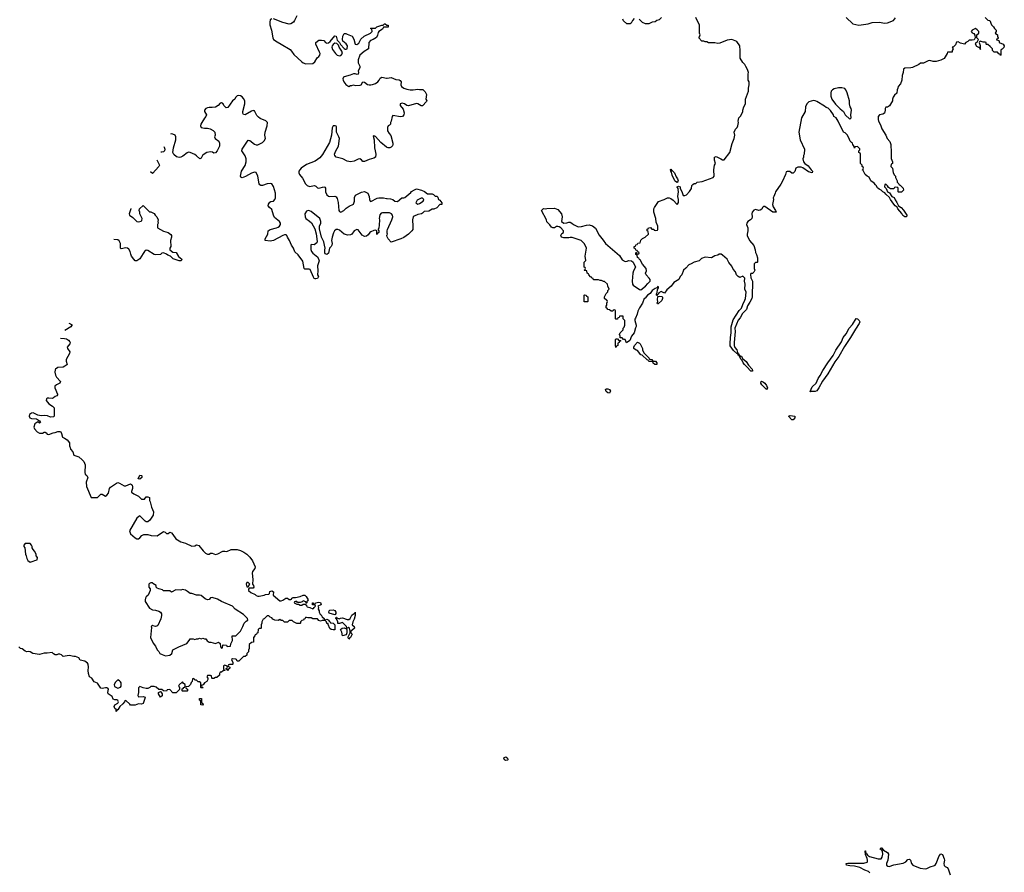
# Model space of a CAD drawing. Header units: inches. Extents: x 2106670 to 2322961, y 36024 to 224899.
# Tile 200 of 256: x 2225318 to 2237858, y 164577 to 175442. Entities that reach past the tile are written whole.
import ezdxf

# ---------------------------------------------------------------- set-up
doc = ezdxf.new("R2010")
doc.units = ezdxf.units.IN
doc.header["$MEASUREMENT"] = 0
for name, color, linetype in [('C2126', 7, 'Continuous'), ('C2127', 7, 'Continuous'), ('C2136', 7, 'Continuous'), ('C2137', 7, 'Continuous')]:
    doc.layers.add(name, color=color, linetype=linetype)

msp = doc.modelspace()

# ---------------------------------------------------------------- linework, layer by layer
at = {"layer": 'C2126', "color": 5, "elevation": 60}
msp.add_lwpolyline([(2225957, 170000), (2225962, 169990), (2225965, 169970), (2225995, 169935), (2226010, 169894), (2226071, 169871), (2226114, 169834), (2226136, 169810), (2226151, 169770), (2226146, 169670), (2226151, 169651), (2226174, 169634), (2226186, 169610), (2226167, 169550), (2226170, 169494), (2226230, 169354), (2226310, 169354), (2226350, 169394), (2226370, 169394), (2226410, 169372), (2226430, 169385), (2226449, 169410), (2226462, 169470), (2226474, 169486), (2226550, 169538), (2226570, 169545), (2226590, 169538), (2226650, 169501), (2226670, 169501), (2226730, 169526), (2226741, 169521), (2226751, 169511), (2226754, 169490), (2226754, 169466), (2226741, 169430), (2226743, 169423), (2226770, 169402), (2226830, 169372), (2226870, 169332), (2226910, 169334), (2226930, 169362), (2226950, 169362), (2226973, 169353), (2226973, 169313), (2226980, 169300), (2226996, 169230), (2227021, 169170), (2227018, 169130), (2226977, 169063), (2226950, 169044), (2226930, 169044), (2226918, 169050), (2226850, 169118), (2226834, 169110), (2226810, 169088), (2226718, 168930), (2226731, 168890), (2226790, 168838), (2226810, 168826), (2226832, 168828), (2226850, 168838), (2226873, 168867), (2226900, 168880), (2226950, 168881), (2226991, 168871), (2227070, 168866), (2227150, 168918), (2227172, 168912), (2227190, 168894), (2227210, 168894), (2227230, 168912), (2227250, 168902), (2227270, 168882), (2227308, 168828), (2227372, 168790), (2227432, 168770), (2227510, 168731), (2227550, 168738), (2227570, 168751), (2227600, 168740), (2227655, 168675), (2227686, 168646), (2227710, 168632), (2227730, 168632), (2227750, 168642), (2227770, 168645), (2227814, 168626), (2227843, 168637), (2227906, 168670), (2227931, 168671), (2227955, 168665), (2228010, 168691), (2228088, 168692), (2228130, 168678), (2228175, 168655), (2228212, 168630), (2228250, 168592), (2228285, 168545), (2228318, 168470), (2228311, 168449), (2228285, 168410), (2228281, 168390), (2228286, 168310), (2228282, 168250), (2228298, 168230), (2228302, 168210), (2228290, 168198), (2228242, 168198), (2228233, 168187), (2228232, 168170), (2228261, 168141), (2228317, 168117), (2228330, 168105), (2228350, 168098), (2228370, 168098), (2228430, 168107), (2228450, 168116), (2228490, 168122), (2228498, 168130), (2228505, 168155), (2228530, 168165), (2228551, 168151), (2228547, 168107), (2228630, 168038), (2228650, 168038), (2228670, 168045), (2228709, 168071), (2228731, 168071), (2228750, 168054), (2228770, 168054), (2228782, 168058), (2228786, 168070), (2228803, 168077), (2228830, 168078), (2228890, 168093), (2228930, 168110), (2228950, 168107), (2228967, 168090), (2228991, 168050), (2228985, 168035), (2228974, 168030), (2228974, 168010), (2228970, 168006), (2228966, 168006), (2228962, 168022), (2228930, 168038), (2228916, 168024), (2228890, 168014), (2228856, 168016), (2228850, 168026), (2228830, 168026), (2228818, 168022), (2228814, 168010), (2228850, 167994), (2228870, 167994), (2228890, 167982), (2228910, 167982), (2228928, 167992), (2228954, 167994), (2228974, 167970), (2228978, 167958), (2229012, 167952), (2229050, 167934), (2229062, 167938), (2229067, 167953), (2229086, 167970), (2229082, 167982), (2229047, 167987), (2229046, 168010), (2229054, 168010), (2229058, 167998), (2229070, 167994), (2229082, 167998), (2229086, 168010), (2229130, 168021), (2229150, 168014), (2229157, 167990), (2229154, 167986), (2229114, 167970), (2229122, 167950), (2229118, 167930), (2229131, 167910), (2229132, 167892), (2229145, 167865), (2229157, 167857), (2229170, 167834), (2229194, 167810), (2229198, 167798), (2229210, 167794), (2229230, 167802), (2229240, 167800), (2229254, 167790), (2229258, 167778), (2229274, 167770), (2229278, 167758), (2229310, 167754), (2229334, 167730), (2229331, 167669), (2229310, 167666), (2229286, 167670), (2229270, 167686), (2229246, 167734), (2229246, 167746), (2229229, 167749), (2229226, 167770), (2229210, 167786), (2229170, 167786), (2229150, 167778), (2229130, 167788), (2229110, 167808), (2229050, 167809), (2229030, 167818), (2228990, 167818), (2228970, 167826), (2228958, 167822), (2228950, 167806), (2228938, 167802), (2228934, 167790), (2228910, 167786), (2228894, 167770), (2228894, 167750), (2228890, 167746), (2228870, 167746), (2228850, 167748), (2228806, 167770), (2228790, 167786), (2228750, 167786), (2228730, 167766), (2228690, 167766), (2228670, 167786), (2228650, 167786), (2228630, 167798), (2228610, 167788), (2228569, 167789), (2228543, 167803), (2228530, 167818), (2228507, 167827), (2228490, 167846), (2228470, 167846), (2228430, 167806), (2228418, 167802), (2228402, 167770), (2228402, 167750), (2228394, 167730), (2228394, 167690), (2228390, 167686), (2228370, 167686), (2228354, 167670), (2228353, 167627), (2228338, 167622), (2228334, 167610), (2228318, 167602), (2228314, 167590), (2228294, 167570), (2228294, 167510), (2228270, 167506), (2228242, 167478), (2228242, 167430), (2228233, 167407), (2228232, 167388), (2228213, 167367), (2228210, 167346), (2228190, 167326), (2228170, 167326), (2228110, 167268), (2228090, 167268), (2228078, 167290), (2228070, 167295), (2228030, 167298), (2228014, 167290), (2228031, 167251), (2228032, 167230), (2228030, 167226), (2227990, 167226), (2227978, 167222), (2227974, 167210), (2227978, 167198), (2227994, 167190), (2227991, 167169), (2227974, 167166), (2227974, 167154), (2227968, 167148), (2227962, 167162), (2227946, 167166), (2227947, 167173), (2227962, 167178), (2227966, 167190), (2227962, 167202), (2227930, 167218), (2227914, 167210), (2227914, 167170), (2227918, 167158), (2227934, 167154), (2227933, 167147), (2227910, 167146), (2227890, 167126), (2227870, 167126), (2227862, 167110), (2227862, 167090), (2227830, 167058), (2227810, 167058), (2227790, 167048), (2227770, 167048), (2227766, 167050), (2227762, 167082), (2227750, 167086), (2227710, 167086), (2227702, 167070), (2227714, 167050), (2227713, 167033), (2227702, 167010), (2227672, 166990), (2227653, 166967), (2227638, 166962), (2227634, 166950), (2227638, 166938), (2227653, 166933), (2227650, 166926), (2227630, 166926), (2227626, 166930), (2227626, 166990), (2227610, 167006), (2227590, 167006), (2227570, 167026), (2227547, 167027), (2227542, 167042), (2227530, 167046), (2227518, 167042), (2227514, 167010), (2227504, 166996), (2227494, 166970), (2227470, 166946), (2227438, 166942), (2227434, 166930), (2227438, 166918), (2227454, 166910), (2227454, 166890), (2227450, 166886), (2227390, 166886), (2227386, 166890), (2227387, 166913), (2227402, 166918), (2227407, 166933), (2227422, 166938), (2227426, 166950), (2227426, 166970), (2227403, 166983), (2227390, 167006), (2227350, 166966), (2227342, 166950), (2227354, 166930), (2227353, 166907), (2227310, 166866), (2227270, 166866), (2227230, 166906), (2227198, 166902), (2227190, 166886), (2227148, 166888), (2227130, 166906), (2227090, 166906), (2227056, 166936), (2227030, 166946), (2226990, 166946), (2226974, 166930), (2226950, 166918), (2226930, 166918), (2226889, 166929), (2226850, 166946), (2226833, 166927), (2226831, 166869), (2226822, 166830), (2226833, 166813), (2226890, 166819), (2226916, 166810), (2226914, 166790), (2226890, 166728), (2226870, 166718), (2226830, 166722), (2226787, 166707), (2226730, 166706), (2226720, 166720), (2226670, 166766), (2226658, 166762), (2226654, 166750), (2226634, 166726), (2226592, 166690), (2226570, 166648), (2226554, 166646), (2226554, 166634), (2226548, 166628), (2226546, 166650), (2226530, 166666), (2226522, 166690), (2226529, 166711), (2226570, 166734), (2226575, 166750), (2226570, 166766), (2226555, 166775), (2226530, 166775), (2226510, 166782), (2226497, 166817), (2226446, 166850), (2226441, 166870), (2226449, 166910), (2226442, 166922), (2226430, 166929), (2226410, 166929), (2226370, 166919), (2226350, 166924), (2226310, 166989), (2226266, 167006), (2226238, 167050), (2226209, 167070), (2226194, 167110), (2226189, 167149), (2226194, 167190), (2226189, 167229), (2226182, 167242), (2226149, 167269), (2226090, 167281), (2226070, 167310), (2226030, 167327), (2226008, 167328), (2225950, 167341), (2225870, 167328), (2225850, 167348), (2225830, 167358), (2225810, 167358), (2225790, 167348), (2225771, 167349), (2225750, 167359), (2225730, 167377), (2225670, 167369), (2225630, 167369), (2225570, 167354), (2225486, 167366), (2225450, 167385), (2225430, 167389), (2225410, 167385), (2225390, 167394), (2225350, 167426), (2225328, 167430), (2225308, 167450)], dxfattribs=at)
for points in [[(2226850, 169585), (2226829, 169590), (2226844, 169630), (2226850, 169637), (2226870, 169634), (2226875, 169630), (2226875, 169610)], [(2225450, 168766), (2225390, 168766), (2225373, 168747), (2225372, 168730), (2225382, 168710), (2225392, 168630), (2225402, 168610), (2225410, 168574), (2225422, 168550), (2225450, 168531), (2225490, 168543), (2225510, 168552), (2225542, 168558), (2225546, 168590), (2225528, 168608), (2225528, 168630), (2225508, 168670), (2225489, 168689), (2225478, 168710), (2225478, 168730), (2225470, 168746)], [(2227010, 168266), (2226990, 168266), (2226970, 168258), (2226962, 168250), (2226962, 168210), (2226982, 168190), (2226982, 168170), (2226954, 168110), (2226930, 168088), (2226921, 168070), (2226915, 168050), (2226916, 168030), (2226970, 167945), (2227010, 167921), (2227050, 167918), (2227090, 167905), (2227111, 167891), (2227125, 167870), (2227126, 167850), (2227114, 167806), (2227077, 167723), (2227066, 167714), (2227050, 167709), (2227019, 167719), (2227010, 167728), (2226992, 167710), (2226996, 167696), (2226994, 167654), (2226985, 167570), (2227017, 167497), (2227050, 167458), (2227070, 167412), (2227091, 167390), (2227105, 167365), (2227131, 167351), (2227177, 167337), (2227230, 167345), (2227254, 167366), (2227270, 167411), (2227346, 167450), (2227449, 167491), (2227478, 167530), (2227490, 167554), (2227527, 167553), (2227550, 167542), (2227570, 167551), (2227590, 167552), (2227610, 167562), (2227630, 167554), (2227650, 167562), (2227673, 167553), (2227690, 167552), (2227705, 167525), (2227730, 167511), (2227751, 167511), (2227810, 167494), (2227851, 167511), (2227873, 167493), (2227874, 167450), (2227890, 167434), (2227902, 167438), (2227906, 167470), (2227910, 167474), (2227952, 167472), (2227958, 167458), (2227970, 167454), (2228002, 167458), (2228008, 167490), (2228027, 167533), (2228026, 167590), (2228070, 167592), (2228129, 167651), (2228162, 167710), (2228178, 167750), (2228203, 167777), (2228226, 167790), (2228218, 167810), (2228170, 167862), (2228062, 167930), (2228029, 167969), (2227890, 168029), (2227839, 168059), (2227770, 168079), (2227750, 168074), (2227730, 168055), (2227709, 168049), (2227680, 168060), (2227630, 168103), (2227610, 168109), (2227570, 168109), (2227510, 168129), (2227490, 168129), (2227457, 168157), (2227432, 168172), (2227410, 168178), (2227390, 168179), (2227370, 168173), (2227305, 168175), (2227250, 168149), (2227230, 168166), (2227150, 168166), (2227136, 168176), (2227107, 168187), (2227090, 168188), (2227070, 168198), (2227058, 168210), (2227058, 168230), (2227016, 168256)], [(2228230, 168268), (2228210, 168268), (2228203, 168250), (2228210, 168214), (2228230, 168214), (2228248, 168250)], [(2229330, 167857), (2229260, 167880), (2229254, 167890), (2229259, 167910), (2229270, 167917), (2229310, 167922), (2229334, 167914), (2229344, 167890), (2229344, 167876), (2229338, 167862)], [(2229510, 167549), (2229503, 167563), (2229503, 167577), (2229528, 167630), (2229528, 167652), (2229518, 167690), (2229505, 167695), (2229482, 167682), (2229486, 167690), (2229479, 167710), (2229430, 167759), (2229391, 167749), (2229368, 167748), (2229368, 167770), (2229358, 167798), (2229346, 167810), (2229347, 167827), (2229354, 167830), (2229358, 167818), (2229385, 167805), (2229406, 167814), (2229430, 167818), (2229490, 167799), (2229510, 167799), (2229528, 167812), (2229548, 167852), (2229570, 167871), (2229585, 167875), (2229591, 167891), (2229592, 167848), (2229578, 167802), (2229561, 167770), (2229551, 167730), (2229577, 167710), (2229581, 167690), (2229550, 167658), (2229534, 167650), (2229534, 167630), (2229554, 167610), (2229531, 167569), (2229518, 167562)], [(2229430, 167589), (2229419, 167639), (2229406, 167670), (2229426, 167690), (2229450, 167692), (2229480, 167680), (2229485, 167665), (2229486, 167630), (2229475, 167605)], [(2226570, 167028), (2226540, 167000), (2226522, 166970), (2226525, 166945), (2226570, 166925), (2226602, 166938), (2226609, 166950), (2226609, 166990), (2226603, 167003), (2226590, 167018)], [(2227110, 166808), (2227088, 166850), (2227086, 166870), (2227110, 166882), (2227118, 166878), (2227134, 166850), (2227132, 166828)], [(2227650, 166708), (2227626, 166710), (2227626, 166750), (2227622, 166762), (2227608, 166770), (2227610, 166794), (2227632, 166792), (2227633, 166753), (2227638, 166738), (2227652, 166730), (2227654, 166710)]]:
    msp.add_lwpolyline(points, close=True, dxfattribs=at)
at = {"layer": 'C2127', "color": 5, "elevation": 60}
for points in [[(2228528, 175452), (2228510, 175439), (2228502, 175410), (2228505, 175375), (2228524, 175310), (2228543, 175210), (2228551, 175191), (2228598, 175158), (2228650, 175131), (2228762, 175062), (2228781, 175041), (2228810, 174997), (2228910, 174903), (2228930, 174891), (2228961, 174881), (2229050, 174885), (2229077, 174903), (2229106, 174954), (2229130, 174973), (2229142, 174990), (2229144, 175010), (2229138, 175030), (2229089, 175131), (2229089, 175150), (2229130, 175181), (2229162, 175182), (2229190, 175176), (2229211, 175151), (2229230, 175141), (2229250, 175147), (2229274, 175166), (2229330, 175236), (2229350, 175232), (2229362, 175182), (2229392, 175150), (2229405, 175125), (2229450, 175076), (2229465, 175065), (2229475, 175065), (2229489, 175071), (2229493, 175110), (2229475, 175135), (2229435, 175170), (2229429, 175189), (2229434, 175230), (2229450, 175265), (2229470, 175265), (2229490, 175258), (2229552, 175230), (2229575, 175195), (2229590, 175132), (2229610, 175126), (2229637, 175143), (2229665, 175195), (2229706, 175234), (2229786, 175270), (2229806, 175290), (2229802, 175322), (2229788, 175328), (2229790, 175334), (2229850, 175334), (2229868, 175352), (2229932, 175372), (2229948, 175372), (2229966, 175390), (2229974, 175390), (2229993, 175373), (2230000, 175372)], [(2228846, 175490), (2228818, 175430), (2228804, 175410), (2228771, 175389), (2228750, 175386), (2228670, 175405), (2228550, 175451)], [(2230000, 175346), (2229950, 175346), (2229937, 175323), (2229892, 175290), (2229883, 175277), (2229877, 175243), (2229864, 175216), (2229822, 175190), (2229785, 175175), (2229767, 175150), (2229762, 175070), (2229704, 175036), (2229650, 174989), (2229628, 174930), (2229631, 174890), (2229651, 174850), (2229651, 174830), (2229631, 174790), (2229633, 174767), (2229630, 174746), (2229616, 174744), (2229592, 174752), (2229570, 174752), (2229526, 174734), (2229450, 174715), (2229443, 174710), (2229435, 174690), (2229436, 174670), (2229447, 174650), (2229470, 174618), (2229510, 174592), (2229530, 174602), (2229550, 174602), (2229570, 174611), (2229590, 174605), (2229654, 174606), (2229668, 174612), (2229690, 174652), (2229710, 174645), (2229750, 174617), (2229770, 174611), (2229790, 174611), (2229810, 174614), (2229849, 174630), (2229879, 174650), (2229897, 174670), (2229910, 174698), (2229929, 174711), (2229990, 174695), (2230000, 174697)], [(2230000, 172980), (2229939, 172981), (2229924, 172976), (2229905, 172955), (2229897, 172910), (2229901, 172890), (2229898, 172822), (2229891, 172789), (2229882, 172770), (2229882, 172762), (2229894, 172750), (2229894, 172730), (2229878, 172722), (2229870, 172706), (2229866, 172710), (2229866, 172750), (2229850, 172758), (2229830, 172755), (2229790, 172739), (2229778, 172730), (2229758, 172702), (2229735, 172685), (2229710, 172678), (2229678, 172698), (2229630, 172762), (2229610, 172769), (2229578, 172750), (2229550, 172709), (2229530, 172699), (2229498, 172698), (2229450, 172709), (2229390, 172759), (2229370, 172769), (2229350, 172769), (2229327, 172750), (2229315, 172725), (2229299, 172670), (2229291, 172630), (2229297, 172590), (2229295, 172570), (2229286, 172550), (2229266, 172530), (2229250, 172468), (2229230, 172448), (2229210, 172458), (2229204, 172470), (2229204, 172510), (2229209, 172530), (2229201, 172570), (2229192, 172610), (2229161, 172670), (2229137, 172777), (2229137, 172810), (2229152, 172850), (2229154, 172870), (2229141, 172910), (2229030, 172996), (2229010, 173007), (2228991, 173009), (2228970, 173001), (2228948, 172970), (2228953, 172930), (2228964, 172910), (2229010, 172876), (2229033, 172853), (2229076, 172776), (2229094, 172714), (2229104, 172650), (2229106, 172610), (2229101, 172599), (2229070, 172575), (2229030, 172578), (2229025, 172570), (2229027, 172513), (2229035, 172490), (2229050, 172467), (2229115, 172415), (2229131, 172371), (2229113, 172307), (2229117, 172243), (2229112, 172190), (2229122, 172170), (2229110, 172146), (2229090, 172138), (2229080, 172140), (2229070, 172146), (2229060, 172160), (2229017, 172257), (2229003, 172263), (2228950, 172264), (2228942, 172270), (2228923, 172363), (2228866, 172446), (2228824, 172484), (2228804, 172530), (2228780, 172570), (2228756, 172630), (2228729, 172670), (2228722, 172690), (2228710, 172702), (2228690, 172701), (2228670, 172693), (2228549, 172629), (2228510, 172619), (2228446, 172630), (2228444, 172650), (2228477, 172710), (2228482, 172750), (2228508, 172770), (2228590, 172788), (2228610, 172797), (2228629, 172810), (2228641, 172830), (2228641, 172850), (2228627, 172870), (2228563, 172923), (2228550, 172950), (2228530, 173022), (2228499, 173050), (2228484, 173070), (2228485, 173090), (2228504, 173116), (2228516, 173124), (2228550, 173131), (2228569, 173151), (2228576, 173170), (2228577, 173230), (2228550, 173315), (2228530, 173349), (2228514, 173354), (2228470, 173351), (2228410, 173328), (2228390, 173328), (2228377, 173337), (2228367, 173350), (2228350, 173450), (2228330, 173493), (2228310, 173497), (2228270, 173487), (2228196, 173444), (2228150, 173427), (2228134, 173434), (2228129, 173450), (2228144, 173510), (2228190, 173583), (2228203, 173630), (2228201, 173670), (2228190, 173709), (2228149, 173770), (2228153, 173790), (2228230, 173905), (2228250, 173901), (2228310, 173857), (2228332, 173848), (2228350, 173848), (2228370, 173854), (2228410, 173879), (2228430, 173898), (2228447, 173930), (2228442, 173970), (2228444, 174010), (2228469, 174089), (2228474, 174130), (2228455, 174155), (2228383, 174183), (2228358, 174198), (2228339, 174219), (2228310, 174279), (2228302, 174282), (2228290, 174285), (2228270, 174278), (2228190, 174229), (2228170, 174234), (2228159, 174250), (2228160, 174270), (2228186, 174370), (2228184, 174410), (2228170, 174437), (2228150, 174459), (2228130, 174473), (2228110, 174477), (2228090, 174473), (2228066, 174450), (2228058, 174430), (2228030, 174409), (2227970, 174322), (2227950, 174319), (2227943, 174323), (2227919, 174350), (2227909, 174369), (2227890, 174382), (2227870, 174379), (2227847, 174350), (2227814, 174326), (2227770, 174321), (2227730, 174322), (2227710, 174317), (2227691, 174310), (2227671, 174290), (2227671, 174270), (2227699, 174230), (2227691, 174210), (2227670, 174187), (2227636, 174130), (2227625, 174110), (2227620, 174090), (2227631, 174070), (2227670, 174059), (2227710, 174058), (2227745, 174050), (2227781, 174030), (2227805, 174010), (2227806, 173970), (2227801, 173950), (2227806, 173930), (2227855, 173895), (2227861, 173870), (2227861, 173830), (2227835, 173770), (2227810, 173744), (2227790, 173742), (2227772, 173752), (2227750, 173757), (2227702, 173750), (2227666, 173730), (2227647, 173710), (2227630, 173678), (2227611, 173669), (2227570, 173709), (2227550, 173723), (2227490, 173749), (2227470, 173752), (2227450, 173747), (2227396, 173704), (2227370, 173690), (2227350, 173684), (2227314, 173694), (2227282, 173722), (2227269, 173750), (2227278, 173810), (2227307, 173910), (2227309, 173950), (2227297, 173970), (2227270, 173985), (2227250, 173989), (2227239, 173985)], [(2230000, 173814), (2229990, 173819), (2229916, 173876), (2229850, 173955), (2229838, 173958), (2229830, 173966), (2229822, 173958), (2229831, 173911), (2229835, 173810), (2229847, 173770), (2229852, 173728), (2229850, 173688), (2229830, 173678), (2229770, 173662), (2229710, 173634), (2229690, 173635), (2229670, 173655), (2229649, 173669), (2229630, 173665), (2229579, 173641), (2229530, 173631), (2229490, 173637), (2229434, 173670), (2229350, 173692), (2229332, 173710), (2229328, 173730), (2229343, 173770), (2229379, 173830), (2229390, 173930), (2229384, 173950), (2229354, 174010), (2229355, 174075), (2229350, 174084), (2229338, 174090), (2229311, 174089), (2229296, 174064), (2229289, 173970), (2229263, 173877), (2229176, 173724), (2229139, 173681), (2229081, 173639), (2228970, 173597), (2228902, 173550), (2228885, 173530), (2228875, 173510), (2228875, 173490), (2228883, 173470), (2228922, 173422), (2228958, 173350), (2228979, 173330), (2229010, 173318), (2229071, 173331), (2229090, 173321), (2229110, 173301), (2229130, 173294), (2229190, 173311), (2229206, 173306), (2229214, 173294), (2229214, 173250), (2229231, 173210), (2229250, 173195), (2229270, 173187), (2229330, 173191), (2229350, 173185), (2229363, 173163), (2229374, 173114), (2229384, 173010), (2229390, 172998), (2229410, 172991), (2229448, 173010), (2229478, 173042), (2229513, 173067), (2229570, 173092), (2229584, 173130), (2229582, 173178), (2229596, 173204), (2229670, 173245), (2229710, 173254), (2229752, 173230), (2229771, 173190), (2229772, 173150), (2229782, 173130), (2229790, 173125), (2229870, 173166), (2229891, 173171), (2229930, 173172), (2229950, 173172), (2229990, 173163), (2230000, 173162)], [(2227154, 173824), (2227158, 173818), (2227166, 173790), (2227161, 173770), (2227150, 173759), (2227130, 173753), (2227116, 173754)], [(2227063, 173654), (2227098, 173590), (2227092, 173570), (2227010, 173482), (2226983, 173503), (2226983, 173504)], [(2226732, 173034), (2226732, 173030), (2226711, 172970), (2226718, 172950), (2226760, 172920), (2226810, 172871), (2226830, 172866), (2226867, 172873), (2226876, 172884), (2226878, 172910), (2226850, 172966), (2226848, 172988), (2226838, 173010), (2226846, 173030), (2226890, 173074), (2226970, 172994), (2226990, 172992), (2227030, 172972), (2227042, 172950), (2227065, 172930), (2227081, 172890), (2227078, 172870), (2227082, 172850), (2227072, 172830), (2227072, 172790), (2227148, 172748), (2227211, 172731), (2227245, 172705), (2227252, 172690), (2227252, 172670), (2227238, 172630), (2227242, 172550), (2227232, 172530), (2227232, 172510), (2227270, 172478), (2227310, 172474), (2227343, 172423), (2227382, 172390), (2227374, 172370), (2227351, 172369), (2227274, 172394), (2227238, 172430), (2227203, 172443), (2227190, 172455), (2227150, 172473), (2227130, 172468), (2227110, 172448), (2227050, 172444), (2227030, 172449), (2226950, 172499), (2226930, 172504), (2226910, 172489), (2226890, 172464), (2226850, 172393), (2226810, 172369), (2226790, 172369), (2226770, 172389), (2226744, 172430), (2226733, 172453), (2226725, 172490), (2226710, 172519), (2226690, 172532), (2226670, 172535), (2226610, 172522), (2226604, 172530), (2226604, 172590), (2226586, 172626), (2226570, 172637), (2226519, 172640)], [(2230000, 172676), (2229995, 172690), (2230000, 172704)], [(2230000, 172720), (2229998, 172730), (2230000, 172750)], [(2225943, 171575), (2225966, 171566), (2225992, 171550), (2225978, 171542), (2225971, 171530), (2225892, 171480)], [(2225838, 171382), (2225890, 171379), (2225913, 171373), (2225938, 171358), (2225957, 171337), (2225961, 171330), (2225956, 171310), (2225923, 171270), (2225926, 171250), (2225955, 171210), (2225951, 171190), (2225911, 171110), (2225911, 171090), (2225921, 171050), (2225917, 171043), (2225895, 171025), (2225870, 171016), (2225806, 171010), (2225774, 170990), (2225770, 170982), (2225766, 170950), (2225775, 170910), (2225787, 170887), (2225839, 170830), (2225831, 170810), (2225789, 170791), (2225767, 170770), (2225765, 170750), (2225801, 170670), (2225798, 170662), (2225791, 170650), (2225770, 170642), (2225750, 170622), (2225730, 170615), (2225690, 170621), (2225670, 170618), (2225659, 170610), (2225657, 170590), (2225690, 170547), (2225738, 170518), (2225756, 170496), (2225758, 170390), (2225750, 170382), (2225710, 170379), (2225672, 170392), (2225630, 170397), (2225590, 170395), (2225550, 170401), (2225490, 170432), (2225468, 170430), (2225444, 170410), (2225440, 170390), (2225449, 170369), (2225470, 170358), (2225534, 170354), (2225570, 170332), (2225582, 170310), (2225570, 170302), (2225550, 170318), (2225510, 170293), (2225498, 170250), (2225505, 170230), (2225541, 170190), (2225570, 170171), (2225609, 170171), (2225630, 170185), (2225644, 170184), (2225657, 170177), (2225670, 170162), (2225690, 170154), (2225743, 170177), (2225770, 170181), (2225805, 170195), (2225830, 170196), (2225842, 170190), (2225851, 170170), (2225862, 170122), (2225890, 170111), (2225922, 170090), (2225952, 170050), (2225952, 170010), (2225957, 170000)]]:
    msp.add_lwpolyline(points, dxfattribs=at)
msp.add_lwpolyline([(2229330, 175143), (2229310, 175125), (2229300, 175110), (2229295, 175090), (2229303, 175063), (2229341, 175010), (2229361, 174990), (2229390, 174980), (2229410, 174985), (2229429, 175010), (2229420, 175040), (2229389, 175090), (2229379, 175119), (2229359, 175139)], close=True, dxfattribs=at)
at = {"layer": 'C2136', "color": 5, "elevation": 60}
msp.add_lwpolyline([(2231510, 166004), (2231494, 166010), (2231486, 166030), (2231490, 166039), (2231510, 166050), (2231532, 166030), (2231536, 166010), (2231530, 166007)], close=True, dxfattribs=at)
msp.add_lwpolyline([(2236146, 164570), (2236128, 164588), (2236083, 164603), (2236017, 164637), (2235950, 164657), (2235890, 164658), (2235850, 164670), (2235846, 164690), (2235865, 164695), (2236070, 164695), (2236110, 164705), (2236115, 164710), (2236117, 164730), (2236113, 164753), (2236090, 164806), (2236086, 164850), (2236090, 164852), (2236091, 164849), (2236093, 164813), (2236110, 164811), (2236117, 164797), (2236140, 164780), (2236252, 164750), (2236290, 164748), (2236304, 164770), (2236310, 164810), (2236305, 164845), (2236299, 164859), (2236278, 164870), (2236286, 164890), (2236292, 164890), (2236320, 164860), (2236371, 164830), (2236384, 164810), (2236374, 164730), (2236358, 164690), (2236357, 164677), (2236357, 164670), (2236376, 164656), (2236390, 164653), (2236449, 164671), (2236570, 164693), (2236604, 164710), (2236630, 164741), (2236650, 164746), (2236663, 164730), (2236676, 164690), (2236691, 164670), (2236785, 164630), (2236850, 164623), (2236870, 164624), (2236912, 164648), (2236970, 164663), (2236978, 164670), (2236991, 164689), (2237030, 164785), (2237051, 164811), (2237070, 164802), (2237091, 164750), (2237095, 164730), (2237086, 164690), (2237090, 164666), (2237103, 164650), (2237130, 164639), (2237143, 164623), (2237170, 164543)], dxfattribs=at)
at = {"layer": 'C2137', "color": 5, "elevation": 60}
for points in [[(2237614, 175470), (2237650, 175434), (2237673, 175433), (2237697, 175377), (2237722, 175350), (2237731, 175331), (2237754, 175310), (2237754, 175290), (2237742, 175270), (2237771, 175251), (2237771, 175230), (2237778, 175210), (2237770, 175198), (2237754, 175190), (2237791, 175171), (2237794, 175150), (2237842, 175130), (2237858, 175110), (2237851, 175089), (2237830, 175066), (2237818, 175062), (2237814, 175050), (2237814, 174990), (2237810, 174986), (2237802, 175002), (2237790, 175006), (2237770, 175026), (2237730, 175026), (2237706, 175050), (2237706, 175070), (2237680, 175100), (2237650, 175126), (2237630, 175126), (2237626, 175130), (2237626, 175150), (2237615, 175155), (2237590, 175155), (2237550, 175168), (2237541, 175159), (2237538, 175150), (2237550, 175114), (2237552, 175072), (2237558, 175062), (2237550, 175066), (2237546, 175086), (2237534, 175086), (2237510, 175099), (2237493, 175130), (2237495, 175145), (2237515, 175165), (2237529, 175190), (2237508, 175210), (2237508, 175248), (2237533, 175270), (2237534, 175290), (2237513, 175313), (2237490, 175329), (2237450, 175309), (2237436, 175290), (2237450, 175276), (2237470, 175267), (2237484, 175244), (2237486, 175210), (2237473, 175187), (2237450, 175180), (2237410, 175179), (2237395, 175165), (2237368, 175152), (2237350, 175128), (2237301, 175141), (2237270, 175161), (2237250, 175154), (2237238, 175122), (2237210, 175097), (2237192, 175090), (2237205, 175070), (2237192, 175050), (2237192, 175030), (2237134, 175026), (2237132, 175010), (2237090, 174948), (2237050, 174928), (2236990, 174909), (2236950, 174909), (2236910, 174922), (2236890, 174918), (2236830, 174889), (2236790, 174888), (2236771, 174869), (2236690, 174834), (2236669, 174829), (2236590, 174826), (2236574, 174810), (2236572, 174770), (2236558, 174730), (2236551, 174670), (2236535, 174625), (2236505, 174590), (2236502, 174570), (2236492, 174550), (2236490, 174506), (2236460, 174480), (2236444, 174456), (2236432, 174430), (2236432, 174410), (2236397, 174343), (2236371, 174329), (2236350, 174326), (2236342, 174310), (2236342, 174290), (2236332, 174250), (2236310, 174239), (2236270, 174229), (2236251, 174210), (2236251, 174170), (2236256, 174150), (2236283, 174103), (2236299, 174050), (2236350, 173972), (2236367, 173930), (2236401, 173890), (2236413, 173850), (2236418, 173750), (2236415, 173675), (2236434, 173630), (2236434, 173610), (2236418, 173602), (2236414, 173570), (2236434, 173550), (2236442, 173490), (2236460, 173460), (2236472, 173450), (2236473, 173433), (2236492, 173390), (2236494, 173370), (2236514, 173350), (2236518, 173338), (2236533, 173333), (2236570, 173294), (2236574, 173270), (2236550, 173246), (2236510, 173246), (2236506, 173250), (2236506, 173290), (2236502, 173302), (2236470, 173306), (2236458, 173302), (2236450, 173286), (2236408, 173288), (2236382, 173302), (2236370, 173326), (2236350, 173346), (2236338, 173342), (2236332, 173310), (2236354, 173290), (2236372, 173250), (2236397, 173237), (2236427, 173187), (2236455, 173175), (2236466, 173146), (2236491, 173111), (2236511, 173071), (2236545, 173050), (2236576, 173016), (2236618, 172950), (2236612, 172928), (2236590, 172929), (2236567, 172947), (2236552, 172972), (2236504, 173030), (2236494, 173054), (2236470, 173070), (2236449, 173090), (2236409, 173150), (2236397, 173177), (2236350, 173218), (2236337, 173237), (2236310, 173248), (2236288, 173270), (2236263, 173283), (2236241, 173301), (2236228, 173328), (2236216, 173336), (2236200, 173360), (2236158, 173390), (2236135, 173435), (2236110, 173448), (2236088, 173470), (2236062, 173522), (2236048, 173530), (2236062, 173538), (2236066, 173550), (2236062, 173562), (2236046, 173570), (2236046, 173590), (2236028, 173610), (2236026, 173730), (2236022, 173742), (2236006, 173750), (2236006, 173770), (2236016, 173784), (2236016, 173796), (2235990, 173826), (2235958, 173822), (2235950, 173806), (2235947, 173827), (2235928, 173850), (2235926, 173870), (2235910, 173878), (2235895, 173895), (2235877, 173937), (2235855, 173975), (2235830, 173998), (2235809, 174010), (2235742, 174150), (2235715, 174190), (2235689, 174210), (2235682, 174230), (2235645, 174285), (2235613, 174313), (2235590, 174324), (2235570, 174341), (2235470, 174401), (2235450, 174409), (2235428, 174412), (2235370, 174395), (2235342, 174370), (2235327, 174333), (2235321, 174270), (2235276, 174190), (2235241, 174010), (2235258, 173910), (2235312, 173790), (2235311, 173730), (2235302, 173710), (2235302, 173690), (2235294, 173670), (2235301, 173630), (2235316, 173610), (2235358, 173578), (2235400, 173530), (2235414, 173510), (2235412, 173490), (2235365, 173505), (2235290, 173554), (2235270, 173562), (2235230, 173561), (2235202, 173550), (2235190, 173506), (2235170, 173488), (2235150, 173488), (2235127, 173507), (2235093, 173507), (2235078, 173502), (2235072, 173470), (2235034, 173386), (2235014, 173346), (2234945, 173250), (2234941, 173230), (2234921, 173190), (2234916, 173170), (2234919, 173150), (2234905, 173085), (2234916, 173056), (2234945, 173010), (2234951, 172989), (2234909, 172989), (2234810, 173062), (2234790, 173062), (2234778, 173050), (2234770, 173028), (2234750, 173015), (2234730, 173009), (2234690, 173022), (2234667, 173013), (2234645, 172990), (2234641, 172970), (2234646, 172930), (2234641, 172910), (2234627, 172893), (2234591, 172870), (2234581, 172850), (2234576, 172830), (2234591, 172790), (2234591, 172751), (2234582, 172710), (2234585, 172690), (2234611, 172630), (2234666, 172566), (2234685, 172510), (2234690, 172474), (2234702, 172450), (2234713, 172407), (2234714, 172350), (2234710, 172346), (2234690, 172346), (2234674, 172330), (2234674, 172270), (2234682, 172250), (2234670, 172226), (2234652, 172208), (2234630, 172206), (2234626, 172194), (2234630, 172154), (2234652, 172108), (2234647, 171910), (2234642, 171890), (2234619, 171841), (2234586, 171794), (2234573, 171750), (2234523, 171697), (2234496, 171644), (2234469, 171611), (2234426, 171510), (2234432, 171470), (2234417, 171330), (2234417, 171290), (2234426, 171266), (2234453, 171233), (2234462, 171202), (2234473, 171190), (2234475, 171175), (2234482, 171170), (2234478, 171162), (2234470, 171165), (2234465, 171185), (2234450, 171187), (2234408, 171228), (2234368, 171288), (2234365, 171310), (2234370, 171390), (2234380, 171450), (2234381, 171530), (2234404, 171616), (2234483, 171737), (2234512, 171768), (2234526, 171814), (2234553, 171867), (2234560, 171890), (2234569, 171969), (2234555, 172010), (2234559, 172070), (2234548, 172110), (2234552, 172150), (2234530, 172175), (2234490, 172158), (2234470, 172168), (2234448, 172190), (2234434, 172230), (2234404, 172264), (2234390, 172302), (2234349, 172349), (2234330, 172389), (2234270, 172441), (2234250, 172452), (2234228, 172452), (2234210, 172442), (2234170, 172434), (2234130, 172409), (2234050, 172415), (2234002, 172398), (2233971, 172369), (2233907, 172353), (2233871, 172329), (2233841, 172319), (2233804, 172276), (2233771, 172249), (2233751, 172190), (2233732, 172170), (2233714, 172130), (2233650, 172095), (2233614, 172046), (2233561, 171999), (2233530, 171955), (2233490, 171979), (2233460, 171960), (2233450, 171938), (2233442, 171938), (2233433, 171927), (2233428, 171930), (2233429, 171950), (2233436, 171964), (2233441, 171999), (2233455, 172030), (2233450, 172046), (2233433, 172027), (2233410, 172018), (2233372, 171990), (2233346, 171954), (2233314, 171930), (2233285, 171895), (2233272, 171888), (2233251, 171829), (2233212, 171770), (2233190, 171726), (2233182, 171690), (2233162, 171638), (2233153, 171627), (2233152, 171610), (2233171, 171551), (2233171, 171531), (2233163, 171517), (2233145, 171450), (2233111, 171410), (2233090, 171355), (2233046, 171326), (2233030, 171366), (2233010, 171366), (2232990, 171386), (2232967, 171387), (2232966, 171410), (2232958, 171430), (2232967, 171453), (2233006, 171490), (2233006, 171510), (2233018, 171522), (2233026, 171550), (2233027, 171607), (2233006, 171630), (2233002, 171662), (2232990, 171666), (2232958, 171662), (2232953, 171647), (2232938, 171642), (2232933, 171627), (2232910, 171626), (2232906, 171630), (2232906, 171730), (2232902, 171742), (2232890, 171746), (2232878, 171742), (2232873, 171727), (2232850, 171726), (2232830, 171746), (2232807, 171747), (2232802, 171762), (2232786, 171770), (2232786, 171790), (2232796, 171804), (2232798, 171830), (2232806, 171850), (2232802, 171862), (2232790, 171866), (2232766, 171890), (2232768, 171910), (2232789, 171951), (2232807, 171973), (2232808, 171992), (2232826, 172010), (2232808, 172048), (2232806, 172070), (2232767, 172107), (2232753, 172107), (2232730, 172118), (2232710, 172118), (2232690, 172126), (2232627, 172127), (2232622, 172142), (2232607, 172147), (2232602, 172162), (2232587, 172167), (2232566, 172190), (2232562, 172202), (2232546, 172210), (2232542, 172242), (2232510, 172246), (2232506, 172250), (2232522, 172258), (2232526, 172270), (2232522, 172282), (2232506, 172290), (2232506, 172330), (2232508, 172350), (2232528, 172372), (2232522, 172430), (2232538, 172530), (2232510, 172586), (2232469, 172629), (2232353, 172667), (2232330, 172668), (2232310, 172662), (2232250, 172662), (2232218, 172670), (2232208, 172690), (2232223, 172717), (2232246, 172730), (2232246, 172750), (2232208, 172790), (2232190, 172802), (2232170, 172808), (2232153, 172807), (2232130, 172788), (2232110, 172788), (2232090, 172798), (2232068, 172828), (2232030, 172866), (2232028, 172890), (2231966, 173010), (2231990, 173034), (2232010, 173032), (2232030, 173038), (2232130, 173042), (2232170, 173022), (2232218, 172970), (2232226, 172930), (2232218, 172870), (2232250, 172851), (2232288, 172852), (2232310, 172862), (2232330, 172862), (2232352, 172850), (2232371, 172831), (2232430, 172802), (2232475, 172805), (2232535, 172825), (2232570, 172826), (2232613, 172813), (2232650, 172785), (2232697, 172697), (2232751, 172631), (2232778, 172590), (2232956, 172436), (2232990, 172382), (2233030, 172362), (2233056, 172364), (2233070, 172372), (2233110, 172371), (2233132, 172350), (2233162, 172290), (2233137, 172243), (2233127, 172213), (2233118, 172110), (2233121, 172070), (2233130, 172058), (2233210, 172002), (2233230, 171998), (2233290, 172045), (2233319, 172081), (2233349, 172110), (2233349, 172130), (2233335, 172150), (2233295, 172190), (2233289, 172210), (2233300, 172240), (2233298, 172270), (2233250, 172326), (2233222, 172382), (2233210, 172386), (2233202, 172402), (2233186, 172410), (2233182, 172442), (2233166, 172450), (2233166, 172470), (2233170, 172474), (2233174, 172474), (2233178, 172458), (2233190, 172454), (2233202, 172458), (2233206, 172470), (2233186, 172486), (2233182, 172502), (2233167, 172507), (2233162, 172522), (2233146, 172530), (2233146, 172550), (2233162, 172558), (2233167, 172573), (2233182, 172578), (2233190, 172594), (2233222, 172598), (2233230, 172634), (2233250, 172654), (2233286, 172670), (2233326, 172710), (2233322, 172742), (2233308, 172750), (2233308, 172772), (2233322, 172778), (2233326, 172790), (2233352, 172792), (2233370, 172774), (2233393, 172773), (2233398, 172758), (2233410, 172754), (2233442, 172758), (2233446, 172770), (2233446, 172810), (2233423, 172863), (2233419, 172910), (2233395, 172990), (2233395, 173030), (2233402, 173050), (2233455, 173125), (2233526, 173150), (2233570, 173171), (2233590, 173171), (2233610, 173165), (2233642, 173142), (2233690, 173086), (2233698, 173090), (2233709, 173111), (2233709, 173150), (2233702, 173190), (2233707, 173250), (2233703, 173277), (2233707, 173287), (2233690, 173306), (2233690, 173312), (2233710, 173322), (2233730, 173314), (2233731, 173290), (2233753, 173253), (2233770, 173202), (2233790, 173202), (2233810, 173212), (2233850, 173252), (2233875, 173290), (2233878, 173330), (2233890, 173342), (2233910, 173354), (2233930, 173354), (2233946, 173370), (2234010, 173381), (2234150, 173432), (2234162, 173450), (2234159, 173530), (2234168, 173590), (2234178, 173610), (2234168, 173652), (2234166, 173690), (2234190, 173698), (2234247, 173667), (2234270, 173658), (2234290, 173658), (2234362, 173750), (2234394, 173866), (2234419, 173930), (2234424, 173970), (2234419, 174010), (2234435, 174045), (2234454, 174066), (2234464, 174090), (2234474, 174130), (2234469, 174150), (2234478, 174190), (2234503, 174217), (2234528, 174270), (2234529, 174290), (2234542, 174330), (2234562, 174370), (2234562, 174430), (2234602, 174530), (2234602, 174570), (2234609, 174610), (2234608, 174648), (2234598, 174670), (2234598, 174750), (2234602, 174770), (2234589, 174809), (2234565, 174845), (2234555, 174870), (2234530, 174898), (2234495, 174950), (2234495, 175050), (2234488, 175110), (2234450, 175162), (2234390, 175189), (2234330, 175182), (2234237, 175143), (2234210, 175139), (2234170, 175149), (2234090, 175149), (2234070, 175158), (2234050, 175158), (2234030, 175168), (2234006, 175170), (2233966, 175210), (2233976, 175224), (2233986, 175250), (2233978, 175270), (2233978, 175370), (2233929, 175469)], [(2233145, 175455), (2233122, 175430), (2233104, 175396), (2233092, 175388), (2233050, 175388), (2233009, 175429), (2232998, 175450)], [(2233492, 175468), (2233462, 175438), (2233434, 175430), (2233410, 175415), (2233374, 175410), (2233332, 175388), (2233290, 175388), (2233250, 175408), (2233206, 175450)], [(2235843, 175470), (2235930, 175391), (2236006, 175374), (2236126, 175390), (2236174, 175406), (2236271, 175411), (2236330, 175399), (2236370, 175403), (2236448, 175430), (2236474, 175466)], [(2230000, 175372), (2230010, 175372), (2230010, 175346), (2230000, 175346)], [(2230000, 174697), (2230050, 174706), (2230110, 174681), (2230150, 174676), (2230166, 174666), (2230175, 174650), (2230171, 174610), (2230181, 174590), (2230210, 174571), (2230250, 174555), (2230290, 174547), (2230330, 174546), (2230390, 174558), (2230410, 174552), (2230452, 174552), (2230484, 174524), (2230498, 174490), (2230492, 174430), (2230502, 174410), (2230500, 174400), (2230450, 174346), (2230430, 174346), (2230389, 174369), (2230370, 174374), (2230270, 174344), (2230250, 174349), (2230218, 174370), (2230190, 174379), (2230162, 174370), (2230165, 174350), (2230202, 174302), (2230215, 174255), (2230211, 174230), (2230192, 174210), (2230170, 174205), (2230070, 174222), (2230061, 174210), (2230051, 174150), (2230042, 174130), (2230042, 174110), (2230030, 174098), (2230010, 174088), (2230004, 174070), (2230001, 174050), (2230004, 174024), (2230025, 173990), (2230046, 173966), (2230071, 173869), (2230071, 173850), (2230065, 173835), (2230050, 173818), (2230031, 173809), (2230011, 173809), (2230000, 173814)], [(2230000, 173162), (2230041, 173161), (2230071, 173151), (2230094, 173130), (2230130, 173125), (2230186, 173170), (2230210, 173171), (2230223, 173177), (2230300, 173240), (2230310, 173252), (2230345, 173275), (2230370, 173285), (2230434, 173270), (2230474, 173254), (2230510, 173222), (2230570, 173222), (2230590, 173214), (2230610, 173192), (2230632, 173192), (2230642, 173182), (2230652, 173152), (2230670, 173142), (2230694, 173110), (2230693, 173087), (2230670, 173086), (2230630, 173046), (2230591, 173029), (2230570, 173028), (2230530, 173002), (2230470, 172998), (2230450, 172978), (2230434, 172970), (2230390, 172958), (2230342, 172938), (2230331, 172929), (2230321, 172890), (2230319, 172870), (2230326, 172830), (2230325, 172770), (2230311, 172750), (2230270, 172709), (2230210, 172668), (2230174, 172650), (2230050, 172609), (2230009, 172649), (2230000, 172676)], [(2230000, 172750), (2230002, 172770), (2230056, 172890), (2230069, 172930), (2230065, 172950), (2230054, 172970), (2230030, 172979), (2230000, 172980)], [(2230000, 172704), (2230002, 172710), (2230000, 172720)]]:
    msp.add_lwpolyline(points, dxfattribs=at)
for points in [[(2235790, 174573), (2235747, 174573), (2235690, 174559), (2235672, 174550), (2235651, 174530), (2235647, 174510), (2235648, 174468), (2235661, 174430), (2235707, 174367), (2235767, 174307), (2235812, 174270), (2235832, 174230), (2235890, 174174), (2235906, 174190), (2235902, 174230), (2235913, 174290), (2235909, 174310), (2235893, 174333), (2235885, 174370), (2235885, 174410), (2235856, 174510), (2235839, 174550), (2235825, 174565)], [(2233690, 173368), (2233670, 173379), (2233663, 173390), (2233630, 173462), (2233619, 173499), (2233609, 173510), (2233606, 173534), (2233610, 173536), (2233622, 173522), (2233630, 173521), (2233657, 173490), (2233679, 173439), (2233695, 173415), (2233703, 173390), (2233702, 173378)], [(2230450, 173166), (2230430, 173166), (2230390, 173148), (2230380, 173140), (2230362, 173110), (2230390, 173092), (2230410, 173098), (2230458, 173130), (2230466, 173150)], [(2232550, 171846), (2232508, 171848), (2232506, 171930), (2232510, 171934), (2232532, 171932), (2232538, 171918), (2232554, 171910), (2232554, 171850)], [(2233450, 171819), (2233440, 171820), (2233435, 171830), (2233446, 171850), (2233442, 171870), (2233447, 171913), (2233463, 171917), (2233495, 171915), (2233505, 171905), (2233505, 171890), (2233496, 171864)], [(2235450, 170705), (2235395, 170705), (2235390, 170698), (2235385, 170705), (2235410, 170763), (2235461, 170810), (2235486, 170870), (2235514, 170906), (2235547, 170973), (2235610, 171070), (2235679, 171161), (2235713, 171230), (2235783, 171337), (2235806, 171390), (2235843, 171437), (2235883, 171510), (2235923, 171557), (2235970, 171633), (2235990, 171628), (2236010, 171610), (2236016, 171590), (2236010, 171570), (2235962, 171498), (2235899, 171390), (2235822, 171278), (2235749, 171150), (2235700, 171080), (2235611, 170930), (2235543, 170837), (2235497, 170750), (2235470, 170714)], [(2232950, 171354), (2232970, 171354), (2232974, 171350), (2232958, 171342), (2232953, 171327), (2232938, 171322), (2232934, 171290), (2232918, 171282), (2232910, 171266), (2232906, 171290), (2232907, 171367), (2232910, 171374), (2232930, 171374)], [(2233430, 171048), (2233406, 171050), (2233387, 171067), (2233382, 171082), (2233370, 171086), (2233330, 171086), (2233322, 171102), (2233310, 171106), (2233248, 171168), (2233228, 171170), (2233188, 171228), (2233170, 171229), (2233138, 171250), (2233138, 171270), (2233150, 171292), (2233187, 171333), (2233210, 171322), (2233222, 171310), (2233252, 171250), (2233252, 171230), (2233272, 171192), (2233334, 171130), (2233338, 171118), (2233370, 171112), (2233378, 171098), (2233392, 171092), (2233414, 171090), (2233434, 171070), (2233434, 171050)], [(2234650, 170962), (2234630, 170964), (2234580, 171020), (2234548, 171048), (2234532, 171070), (2234519, 171099), (2234506, 171110), (2234481, 171159), (2234490, 171165), (2234496, 171156), (2234510, 171153), (2234524, 171124), (2234570, 171088), (2234600, 171040), (2234645, 170990), (2234652, 170970)], [(2234830, 170730), (2234770, 170790), (2234756, 170810), (2234761, 170830), (2234766, 170834), (2234790, 170825), (2234810, 170810), (2234830, 170782), (2234842, 170750)], [(2232830, 170684), (2232810, 170687), (2232786, 170706), (2232780, 170730), (2232785, 170735), (2232790, 170739), (2232810, 170738), (2232831, 170730), (2232843, 170710)], [(2235150, 170342), (2235110, 170391), (2235130, 170400), (2235190, 170390), (2235192, 170370), (2235170, 170342)]]:
    msp.add_lwpolyline(points, close=True, dxfattribs=at)

doc.saveas('drawing.dxf')
